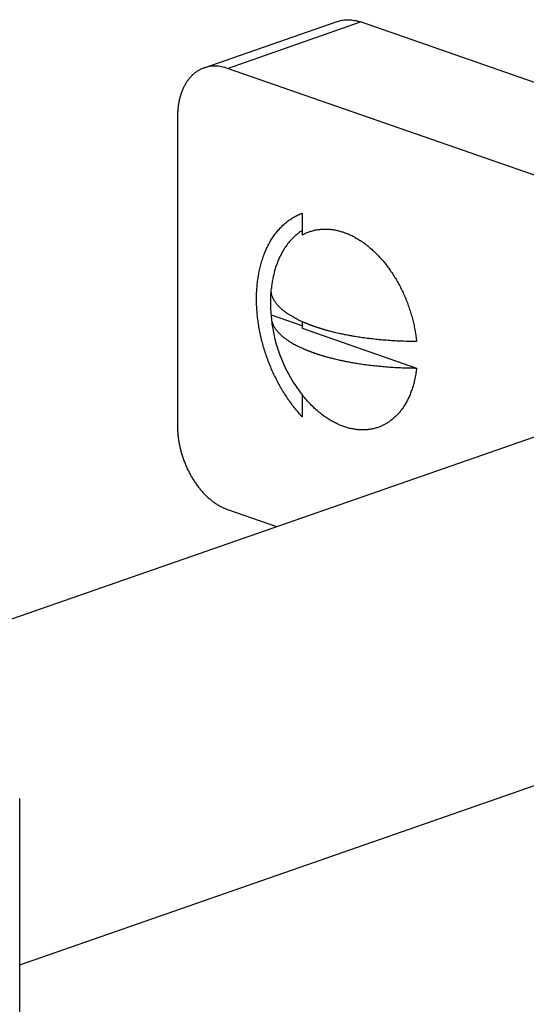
# Model space of a CAD drawing. Header units: millimetres. Extents: x 198 to 322, y 60 to 268.
# Tile 29 of 110: x 236.53 to 238.68, y 103.6 to 107.78. Entities that reach past the tile are written whole.
import ezdxf

# ---------------------------------------------------------------- set-up
doc = ezdxf.new("R2010")
doc.units = ezdxf.units.MM
doc.header["$LTSCALE"] = 30.734
doc.layers.get('0').update_dxf_attribs({"linetype": 'CONTINUOUS'})

msp = doc.modelspace()

# ---------------------------------------------------------------- linework, layer by layer
at = {"color": 7, "linetype": 'Continuous'}
for p, q in [((237.3093, 107.5756), (237.875, 107.7727)), ((243.2063, 105.9467), (237.9737, 107.7706)), ((242.6407, 105.7495), (237.4081, 107.5735)), ((237.1959, 107.3662), (237.1959, 106.054)), ((237.7263, 106.958), (237.7263, 106.8652)), ((237.7263, 106.4789), (237.5947, 106.5247)), ((237.7263, 106.4966), (237.7263, 106.469)), ((237.7263, 106.469), (238.2116, 106.2998)), ((236.0767, 105.0895), (239.794, 106.3852)), ((237.7263, 106.1853), (237.7263, 106.0926)), ((237.4081, 105.6989), (237.6165, 105.6262)), ((236.5256, 103.7633), (240.2548, 105.0632)), ((236.5256, 102.9705), (236.5256, 104.4702))]:
    msp.add_line(p, q, dxfattribs=at)
at = {"color": 9, "linetype": 'Continuous'}
msp.add_line((237.4081, 107.5735), (237.9737, 107.7706), dxfattribs=at)
at = {"color": 7, "linetype": 'Continuous'}
for centre, radius, start, end in [((237.6706, 106.5181), 0.0763, 174.9802, 185.8538), ((238.2205, 106.5743), 0.629, 185.8412, 218.2026)]:
    msp.add_arc(centre, radius, start, end, dxfattribs=at)
for points, knots in [([(237.875, 107.7727), (237.8751, 107.7728), (237.8789, 107.7741), (237.8867, 107.7764), (237.8985, 107.7788), (237.9107, 107.7801), (237.9231, 107.7803), (237.9356, 107.7795), (237.9483, 107.7776), (237.9611, 107.7747), (237.9695, 107.7721), (237.9737, 107.7706)], [0, 0, 0, 0, 0.0001794, 0.0121814, 0.0242584, 0.036456, 0.0488027, 0.0613412, 0.0741515, 0.0872513, 0.1006456, 0.1006456, 0.1006456, 0.1006456]), ([(237.3093, 107.5756), (237.3056, 107.5743), (237.2982, 107.5713), (237.2874, 107.5658), (237.2771, 107.5593), (237.2672, 107.5519), (237.2579, 107.5434), (237.2491, 107.5341), (237.2409, 107.5239), (237.2333, 107.5129), (237.2263, 107.501), (237.22, 107.4884), (237.2144, 107.475), (237.2095, 107.461), (237.2054, 107.4464), (237.2019, 107.4313), (237.1993, 107.4156), (237.1973, 107.3995), (237.1962, 107.383), (237.1959, 107.3718), (237.1959, 107.3662)], [0, 0, 0, 0, 0.0118429, 0.0239266, 0.0361038, 0.0484313, 0.0609872, 0.073792, 0.0868587, 0.1002491, 0.1139939, 0.1280853, 0.1425156, 0.1573367, 0.1725385, 0.1880869, 0.2039655, 0.2202081, 0.2367734, 0.2536083, 0.2536083, 0.2536083, 0.2536083]), ([(237.4081, 107.5735), (237.4038, 107.5749), (237.3954, 107.5775), (237.3826, 107.5805), (237.3699, 107.5823), (237.3574, 107.5832), (237.345, 107.5829), (237.3328, 107.5816), (237.321, 107.5792), (237.3132, 107.5769), (237.3094, 107.5756), (237.3093, 107.5756)], [0, 0, 0, 0, 0.0133943, 0.0264941, 0.0393044, 0.0518429, 0.0641896, 0.0763872, 0.0884642, 0.1004662, 0.1006456, 0.1006456, 0.1006456, 0.1006456]), ([(237.7263, 106.0926), (237.7205, 106.0987), (237.7092, 106.1113), (237.6929, 106.131), (237.6771, 106.1516), (237.662, 106.1731), (237.6475, 106.1954), (237.6338, 106.2184), (237.6208, 106.2421), (237.6085, 106.2664), (237.5971, 106.2912), (237.5865, 106.3165), (237.5767, 106.3423), (237.5679, 106.3683), (237.56, 106.3946), (237.553, 106.4211), (237.547, 106.4477), (237.5419, 106.4744), (237.5379, 106.501), (237.5348, 106.5275), (237.5328, 106.5539), (237.5318, 106.58), (237.5318, 106.6058), (237.5328, 106.6312), (237.5348, 106.6561), (237.5378, 106.6805), (237.5419, 106.7043), (237.5469, 106.7275), (237.5529, 106.7499), (237.5599, 106.7716), (237.5678, 106.7924), (237.5766, 106.8123), (237.5864, 106.8312), (237.597, 106.8492), (237.6084, 106.8661), (237.6207, 106.8819), (237.6337, 106.8965), (237.6475, 106.91), (237.662, 106.9222), (237.6771, 106.9331), (237.6929, 106.9428), (237.7093, 106.9512), (237.7206, 106.9559), (237.7263, 106.958)], [0, 0, 0, 0, 0.0251989, 0.0508133, 0.0767793, 0.1030336, 0.1295999, 0.1564424, 0.1834863, 0.2106752, 0.2380357, 0.2655037, 0.2929993, 0.3204895, 0.3479858, 0.3754103, 0.4026844, 0.4298112, 0.4567709, 0.4834873, 0.5098965, 0.536026, 0.5618335, 0.5872527, 0.6122486, 0.6368556, 0.6610262, 0.6847104, 0.7079137, 0.7306644, 0.752927, 0.7746757, 0.7959607, 0.8168013, 0.837188, 0.8571303, 0.8767094, 0.8959508, 0.9148726, 0.9335252, 0.9520043, 0.9703467, 0.988589, 0.988589, 0.988589, 0.988589]), ([(237.7263, 106.8842), (237.7219, 106.8815), (237.7132, 106.8758), (237.7007, 106.8661), (237.6886, 106.8553), (237.6771, 106.8435), (237.6663, 106.8307), (237.656, 106.817), (237.6465, 106.8023), (237.6377, 106.7868), (237.6295, 106.7705), (237.6222, 106.7534), (237.6156, 106.7356), (237.6097, 106.7171), (237.6047, 106.6979), (237.6005, 106.6782), (237.5971, 106.6579), (237.5954, 106.6442), (237.5947, 106.6372)], [0, 0, 0, 0, 0.0152355, 0.0311994, 0.0473969, 0.0638722, 0.0806369, 0.0977224, 0.115173, 0.1330009, 0.151201, 0.169794, 0.1888073, 0.2082153, 0.2280023, 0.2481997, 0.2687848, 0.2897155, 0.2897155, 0.2897155, 0.2897155]), ([(237.7263, 106.8652), (237.7308, 106.8678), (237.7401, 106.8726), (237.7546, 106.8786), (237.7696, 106.8834), (237.7849, 106.8871), (237.8005, 106.8895), (237.8165, 106.8906), (237.8327, 106.8906), (237.8491, 106.8893), (237.8656, 106.8868), (237.8823, 106.883), (237.899, 106.8781), (237.9157, 106.872), (237.9323, 106.8647), (237.9489, 106.8562), (237.9654, 106.8466), (237.9817, 106.8359), (237.9977, 106.8242), (238.0135, 106.8114), (238.0289, 106.7976), (238.044, 106.7829), (238.0587, 106.7672), (238.0729, 106.7507), (238.0867, 106.7334), (238.0999, 106.7152), (238.1126, 106.6964), (238.1246, 106.6769), (238.136, 106.6567), (238.1468, 106.6361), (238.1568, 106.6149), (238.1661, 106.5933), (238.1747, 106.5713), (238.1825, 106.549), (238.1895, 106.5265), (238.1956, 106.5038), (238.201, 106.4809), (238.2054, 106.4581), (238.209, 106.4352), (238.2109, 106.4199), (238.2116, 106.4123)], [0, 0, 0, 0, 0.0157381, 0.0314062, 0.0470614, 0.062761, 0.0785613, 0.0945163, 0.110677, 0.1270898, 0.1437965, 0.1608332, 0.1782305, 0.1960129, 0.2141992, 0.2328024, 0.2518303, 0.271285, 0.2911641, 0.3114604, 0.3321627, 0.3532557, 0.3747207, 0.3965356, 0.4186758, 0.4411137, 0.4638197, 0.486762, 0.5099073, 0.5332207, 0.5566662, 0.580207, 0.6038054, 0.6274235, 0.6510234, 0.674567, 0.6980167, 0.7213358, 0.744488, 0.7674386, 0.7674386, 0.7674386, 0.7674386]), ([(237.5947, 106.5247), (237.594, 106.5324), (237.5928, 106.5477), (237.5919, 106.5705), (237.5919, 106.5931), (237.5928, 106.6153), (237.5939, 106.63), (237.5947, 106.6372)], [0, 0, 0, 0, 0.0231191, 0.0459782, 0.0685269, 0.0907658, 0.1126497, 0.1126497, 0.1126497, 0.1126497]), ([(238.2116, 106.4123), (238.2014, 106.4124), (238.1811, 106.4126), (238.1507, 106.4136), (238.1205, 106.415), (238.0905, 106.417), (238.0608, 106.4194), (238.0315, 106.4224), (238.003, 106.4258), (237.9762, 106.4295), (237.952, 106.4333), (237.9308, 106.437), (237.9123, 106.4405), (237.8961, 106.4438), (237.8819, 106.4469), (237.8695, 106.4498), (237.8585, 106.4524), (237.8489, 106.4549), (237.8405, 106.4571), (237.8332, 106.459), (237.8268, 106.4608), (237.8211, 106.4625), (237.816, 106.464), (237.8113, 106.4654), (237.8069, 106.4667), (237.8028, 106.468), (237.7987, 106.4692), (237.7949, 106.4705), (237.791, 106.4717), (237.7872, 106.473), (237.7835, 106.4742), (237.7798, 106.4755), (237.7761, 106.4768), (237.7724, 106.4781), (237.7688, 106.4794), (237.7652, 106.4807), (237.7617, 106.482), (237.7581, 106.4834), (237.7545, 106.4848), (237.7508, 106.4862), (237.747, 106.4878), (237.743, 106.4894), (237.7387, 106.4912), (237.7341, 106.4931), (237.729, 106.4953), (237.7234, 106.4978), (237.7172, 106.5007), (237.7103, 106.504), (237.7028, 106.5078), (237.6946, 106.5121), (237.6858, 106.5169), (237.6765, 106.5225), (237.6665, 106.5288), (237.6559, 106.5361), (237.6451, 106.5444), (237.6344, 106.5536), (237.6245, 106.5634), (237.6158, 106.5737), (237.6085, 106.584), (237.6027, 106.5945), (237.5984, 106.6051), (237.5956, 106.6158), (237.5942, 106.6265), (237.5944, 106.6337), (237.5947, 106.6372)], [0, 0, 0, 0, 0.0305304, 0.0609726, 0.0912671, 0.1213431, 0.1511639, 0.1806684, 0.2096651, 0.237113, 0.2617643, 0.2832342, 0.3018722, 0.3182414, 0.3326773, 0.3454028, 0.3566118, 0.3664696, 0.3751008, 0.3826234, 0.3892082, 0.395055, 0.4003494, 0.4052226, 0.4097754, 0.4141077, 0.418291, 0.4223676, 0.4263782, 0.4303561, 0.4343098, 0.4382373, 0.4421391, 0.4460157, 0.4498677, 0.4536934, 0.4574988, 0.4613131, 0.465173, 0.4691129, 0.4731889, 0.4774814, 0.4820665, 0.4870346, 0.4925154, 0.4986377, 0.5054938, 0.5131129, 0.52151, 0.5307129, 0.5407468, 0.5516294, 0.5634029, 0.5762117, 0.5900248, 0.604407, 0.6185564, 0.6319371, 0.6445422, 0.6564657, 0.6678386, 0.6788015, 0.6895203, 0.700168, 0.700168, 0.700168, 0.700168]), ([(237.5948, 106.5103), (237.595, 106.508), (237.5959, 106.5021), (237.5984, 106.4926), (237.6027, 106.482), (237.6085, 106.4716), (237.6158, 106.4612), (237.6245, 106.451), (237.6344, 106.4411), (237.6451, 106.4319), (237.6559, 106.4236), (237.6665, 106.4163), (237.6765, 106.41), (237.6858, 106.4044), (237.6946, 106.3996), (237.7028, 106.3953), (237.7103, 106.3915), (237.7172, 106.3882), (237.7234, 106.3854), (237.729, 106.3828), (237.7341, 106.3806), (237.7387, 106.3787), (237.743, 106.3769), (237.747, 106.3753), (237.7508, 106.3738), (237.7545, 106.3723), (237.7581, 106.3709), (237.7617, 106.3696), (237.7652, 106.3682), (237.7688, 106.3669), (237.7724, 106.3656), (237.7761, 106.3643), (237.7798, 106.363), (237.7835, 106.3618), (237.7872, 106.3605), (237.791, 106.3593), (237.7949, 106.358), (237.7987, 106.3568), (237.8028, 106.3555), (237.8069, 106.3542), (237.8113, 106.3529), (237.816, 106.3515), (237.8211, 106.35), (237.8268, 106.3484), (237.8332, 106.3466), (237.8405, 106.3446), (237.8489, 106.3424), (237.8585, 106.34), (237.8695, 106.3373), (237.8819, 106.3345), (237.8961, 106.3314), (237.9123, 106.3281), (237.9308, 106.3245), (237.952, 106.3208), (237.9762, 106.317), (238.003, 106.3133), (238.0315, 106.3099), (238.0608, 106.307), (238.0905, 106.3045), (238.1205, 106.3025), (238.1507, 106.3011), (238.1811, 106.3002), (238.2014, 106.2999), (238.2116, 106.2998)], [0, 0, 0, 0, 0.0069098, 0.0178727, 0.0292456, 0.0411691, 0.0537742, 0.0671549, 0.0813043, 0.0956864, 0.1094995, 0.1223082, 0.1340816, 0.1449641, 0.154998, 0.1642008, 0.1725979, 0.1802169, 0.1870729, 0.1931952, 0.198676, 0.2036442, 0.2082293, 0.2125218, 0.2165978, 0.2205378, 0.2243976, 0.2282119, 0.2320174, 0.2358431, 0.239695, 0.2435716, 0.2474735, 0.2514009, 0.2553547, 0.2593326, 0.2633432, 0.2674197, 0.271603, 0.2759352, 0.2804881, 0.2853612, 0.2906555, 0.2965023, 0.3030871, 0.3106097, 0.319241, 0.3290988, 0.3403078, 0.3530334, 0.3674694, 0.3838386, 0.4024768, 0.4239468, 0.4485982, 0.4760462, 0.5050428, 0.5345474, 0.5643682, 0.5944442, 0.6247387, 0.6551809, 0.6857113, 0.6857113, 0.6857113, 0.6857113]), ([(238.2116, 106.2998), (238.2109, 106.2929), (238.2091, 106.2791), (238.2055, 106.2587), (238.201, 106.2389), (238.1957, 106.2198), (238.1896, 106.2013), (238.1826, 106.1836), (238.1748, 106.1668), (238.1662, 106.1507), (238.1569, 106.1356), (238.1469, 106.1214), (238.1361, 106.1082), (238.1247, 106.096), (238.1126, 106.0849), (238.0999, 106.0748), (238.0866, 106.0659), (238.0729, 106.0581), (238.0586, 106.0515), (238.0439, 106.0461), (238.0287, 106.0418), (238.0132, 106.0388), (237.9974, 106.0371), (237.9814, 106.0365), (237.9651, 106.0372), (237.9486, 106.0391), (237.932, 106.0423), (237.9153, 106.0466), (237.8986, 106.0522), (237.8819, 106.0589), (237.8653, 106.0668), (237.8487, 106.0758), (237.8324, 106.086), (237.8162, 106.0972), (237.8003, 106.1095), (237.7847, 106.1228), (237.7694, 106.137), (237.7545, 106.1523), (237.7401, 106.1684), (237.7308, 106.1796), (237.7263, 106.1853)], [0, 0, 0, 0, 0.0210706, 0.0417495, 0.0620217, 0.0818761, 0.1013058, 0.1203086, 0.1388872, 0.1570494, 0.1748086, 0.192184, 0.2092005, 0.2258889, 0.2422857, 0.258433, 0.2743776, 0.2901705, 0.3058659, 0.3215203, 0.3371911, 0.352935, 0.3688076, 0.3848614, 0.401145, 0.4177027, 0.4345734, 0.4517904, 0.4693811, 0.4873673, 0.5057648, 0.5245837, 0.543829, 0.5635005, 0.5835933, 0.6040981, 0.6250015, 0.6462865, 0.6679327, 0.6899166, 0.6899166, 0.6899166, 0.6899166]), ([(237.1959, 106.054), (237.1959, 106.0483), (237.1962, 106.0368), (237.1974, 106.0195), (237.1993, 106.002), (237.202, 105.9845), (237.2054, 105.967), (237.2096, 105.9494), (237.2145, 105.9321), (237.2201, 105.9148), (237.2264, 105.8979), (237.2334, 105.8812), (237.2409, 105.8648), (237.2491, 105.8489), (237.2579, 105.8335), (237.2672, 105.8186), (237.2771, 105.8043), (237.2874, 105.7907), (237.2982, 105.7777), (237.3093, 105.7654), (237.3208, 105.754), (237.3327, 105.7434), (237.3448, 105.7336), (237.3571, 105.7247), (237.3696, 105.7168), (237.3823, 105.7098), (237.3951, 105.7038), (237.4037, 105.7004), (237.4081, 105.6989)], [0, 0, 0, 0, 0.0171042, 0.0344766, 0.0520554, 0.0697823, 0.0876778, 0.1057018, 0.1237854, 0.1418786, 0.1600038, 0.1781025, 0.1961048, 0.2139839, 0.2317495, 0.2493366, 0.266683, 0.283802, 0.3006736, 0.3172413, 0.3334641, 0.3493763, 0.3649504, 0.3801469, 0.3949566, 0.4094237, 0.4235302, 0.4372615, 0.4372615, 0.4372615, 0.4372615])]:
    msp.add_open_spline(points, degree=3, knots=knots, dxfattribs=at)

doc.saveas('drawing.dxf')
